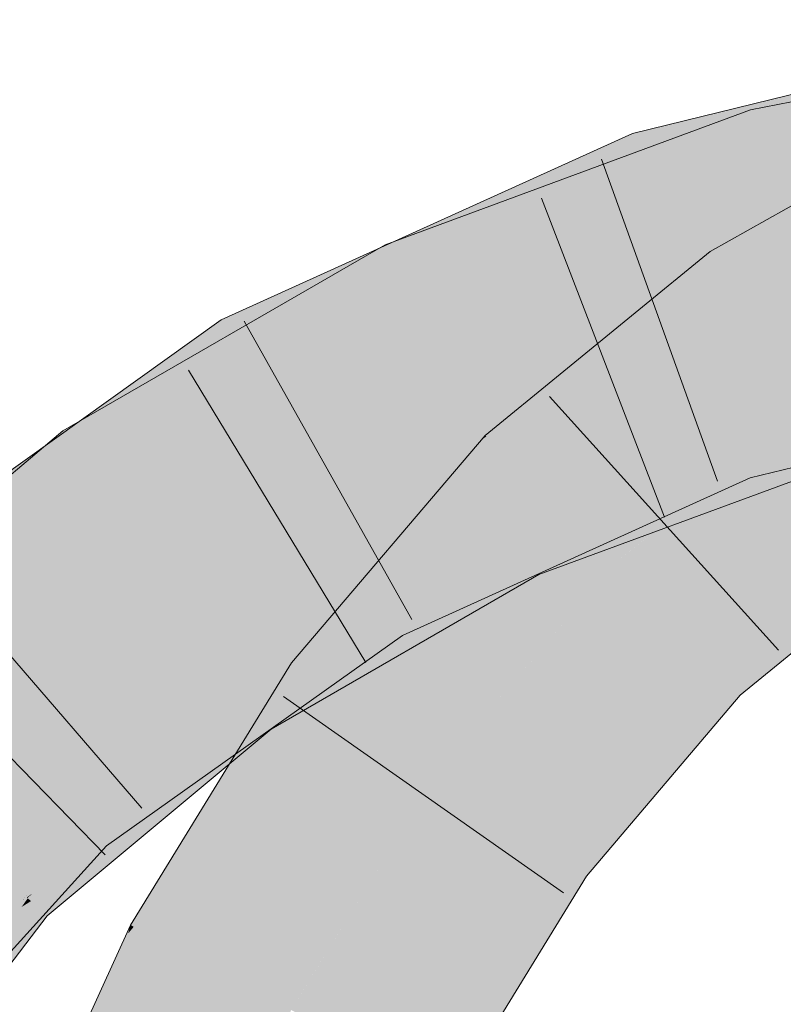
# Model space of a CAD drawing. Extents: x -420 to 300, y 62 to 1162.
# Tile 156 of 256: x 158.733 to 159.257, y 804.648 to 805.325. Entities that reach past the tile are written whole.
import ezdxf

# ---------------------------------------------------------------- set-up
doc = ezdxf.new("R2010")
doc.units = 0
doc.layers.get('0').update_dxf_attribs({"lineweight": 35})
for name, color, linetype, lineweight, true_color in [('E_Leerrohr 25-A06G9FCX8I', 7, 'Continuous', 9, 0xff8000), ('E_Leerrohr 25-Shading', 7, 'Continuous', 9, 0xff8000), ('E_Leerrohr 32-A06G9FD28I', 7, 'Continuous', 9, 0x00b300), ('E_Leerrohr 32-Shading', 7, 'Continuous', 9, 0x00b300)]:
    doc.layers.add(name, color=color, linetype=linetype, lineweight=lineweight, true_color=true_color)

# ---------------------------------------------------------------- blocks, each defined once
blk = doc.blocks.new('Shading-A06G9EZB8I', base_point=(236.97969, 757.78326))
at = {"layer": 'E_Leerrohr 25-Shading', "color": 43, "true_color": 0xd7ab7f}
for points in [[(159.30405, 805.18188), (159.34343, 805.24219), (159.21832, 805.14923), (159.20692, 805.16559)], [(159.22011, 805.14667), (159.30124, 805.17755), (159.21832, 805.14923), (159.30405, 805.18188)], [(159.30029, 805.17615), (159.30124, 805.17755), (159.2207, 805.14587), (159.22011, 805.14667)], [(159.2207, 805.14587), (159.22789, 805.13556), (159.30029, 805.17615)], [(159.21832, 805.14923), (159.20692, 805.16559), (159.12819, 805.1012)], [(159.11588, 805.09113), (159.22011, 805.14667), (159.12819, 805.1012), (159.21832, 805.14923)], [(159.2207, 805.14587), (159.22011, 805.14667), (159.11176, 805.08777), (159.11588, 805.09113)], [(159.11176, 805.08777), (159.22789, 805.13556), (159.2207, 805.14587)], [(159.07974, 805.04926), (159.22789, 805.13556), (159.05241, 805.03925), (159.11176, 805.08777)], [(159.20213, 805.1145), (159.22789, 805.13556), (159.07974, 805.04926)], [(159.19801, 805.11115), (159.20213, 805.1145), (159.05611, 805.03546), (159.07974, 805.04926)], [(159.05611, 805.03546), (159.07808, 805.01312), (159.19801, 805.11115)], [(159.07974, 805.04926), (159.05241, 805.03925), (159.05536, 805.03625)], [(159.05611, 805.03546), (159.07974, 805.04926), (159.05536, 805.03625)], [(159.05611, 805.03546), (159.05536, 805.03625), (159.03839, 805.02277), (159.04124, 805.02612)], [(159.05611, 805.03546), (159.03839, 805.02277), (159.06754, 805.02386), (159.06355, 805.01666)], [(159.04124, 805.02612), (159.05536, 805.03625), (159.04984, 805.03619), (159.0531, 805.03851)], [(159.0531, 805.03851), (159.05241, 805.03925), (159.04984, 805.03619)], [(158.94453, 804.86481), (159.03839, 805.02277), (158.91937, 804.883)], [(158.94453, 804.86481), (159.03551, 804.96582), (159.03839, 805.02277), (159.06355, 805.01666)], [(159.06355, 805.01666), (159.07808, 805.01312), (159.06754, 805.02386)], [(159.03122, 804.95807), (159.07808, 805.01312), (159.03551, 804.96582)], [(159.03551, 804.96582), (159.07808, 805.01312), (159.06355, 805.01666)], [(159.3291, 804.9906), (159.20197, 804.88702), (159.33261, 804.9856)], [(159.20197, 804.88702), (159.22763, 804.8609), (159.33261, 804.9856), (159.35007, 804.96063)], [(158.95799, 804.87207), (159.03122, 804.95807), (158.94453, 804.86481), (159.03551, 804.96582)], [(159.20197, 804.88702), (159.09622, 804.76257), (159.22763, 804.8609), (159.1846, 804.81024)], [(158.91937, 804.883), (158.8696, 804.80212), (158.94453, 804.86481)], [(158.94453, 804.86481), (158.94905, 804.86157), (158.95799, 804.87207)], [(158.8696, 804.80212), (158.94905, 804.86157), (158.94453, 804.86481)], [(158.94905, 804.86157), (158.8696, 804.80212), (158.81087, 804.70166), (158.80858, 804.70288)], [(158.94905, 804.86157), (158.81087, 804.70166), (158.89299, 804.77039)], [(159.09622, 804.76257), (159.0923, 804.758), (159.1846, 804.81024), (159.12198, 804.73651)], [(158.81087, 804.70166), (158.84094, 804.68579), (158.89299, 804.77039)], [(159.0923, 804.758), (159.03122, 804.65851), (159.12198, 804.73651), (159.1196, 804.73267)], [(159.03122, 804.65851), (158.99724, 804.60315), (159.1196, 804.73267), (159.0296, 804.58606)], [(158.84094, 804.68579), (158.81087, 804.70166), (158.7516, 804.48865), (158.80702, 804.69702)], [(158.80702, 804.69702), (158.80858, 804.70288), (158.8046, 804.69409)], [(158.81087, 804.70166), (158.80858, 804.70288), (158.80702, 804.69702)], [(158.7516, 804.48865), (158.80702, 804.69702), (158.77667, 804.63251), (158.8046, 804.69409)]]:
    blk.add_solid(points, dxfattribs=at)
at = {"layer": 'E_Leerrohr 25-Shading', "color": 31, "true_color": 0xfabd7f}
for points in [[(159.22789, 805.13556), (159.27849, 805.06311), (159.35873, 805.20892), (159.39571, 805.1286)], [(159.07808, 805.01312), (159.14003, 804.95007), (159.22789, 805.13556), (159.27849, 805.06311)], [(159.3085, 805.00696), (159.25835, 805.04663), (159.153, 804.96063)], [(158.94905, 804.86157), (159.02068, 804.80975), (159.07808, 805.01312), (159.14003, 804.95007)], [(159.3291, 804.9906), (159.3085, 805.00696), (159.14003, 804.95007), (159.153, 804.96063)], [(159.3291, 804.9906), (159.14003, 804.95007), (159.17657, 804.91284)], [(159.20197, 804.88702), (159.3291, 804.9906), (159.17657, 804.91284)], [(159.17657, 804.91284), (159.14003, 804.95007), (159.06357, 804.86017)], [(159.20197, 804.88702), (159.17657, 804.91284), (159.0596, 804.85553), (159.06357, 804.86017)], [(159.20197, 804.88702), (159.0596, 804.85553), (159.09622, 804.76257)], [(158.84094, 804.68579), (158.91908, 804.64447), (158.94905, 804.86157), (159.02068, 804.80975)], [(159.0596, 804.85553), (159.02068, 804.80975), (159.09622, 804.76257), (159.0923, 804.758)], [(159.0105, 804.72009), (159.02068, 804.80975), (158.9946, 804.76733)], [(159.0923, 804.758), (159.02068, 804.80975), (159.02336, 804.68182), (159.0105, 804.72009)], [(158.9705, 804.61731), (158.9946, 804.76733), (158.92625, 804.64069), (158.9296, 804.66156)], [(158.99724, 804.60315), (159.0105, 804.72009), (158.9705, 804.61731), (158.9946, 804.76733)], [(159.03122, 804.65851), (159.0923, 804.758), (159.02336, 804.68182)], [(159.0105, 804.72009), (158.99724, 804.60315), (159.03122, 804.65851)], [(158.7516, 804.48865), (158.83391, 804.45642), (158.84094, 804.68579), (158.91908, 804.64447)], [(158.9296, 804.66156), (158.91908, 804.64447), (158.92625, 804.64069)]]:
    blk.add_solid(points, dxfattribs=at)
at = {"layer": 'E_Leerrohr 32-Shading', "color": 83, "true_color": 0x7fbd7f}
for points in [[(159.23477, 805.26288), (159.51692, 805.30585), (159.51526, 805.31897)], [(159.23477, 805.26288), (159.33124, 805.25427), (159.51692, 805.30585), (159.40248, 805.2663)], [(159.16414, 805.21594), (159.448, 805.2876), (159.16074, 805.22583), (159.44908, 805.28918)], [(159.26456, 805.27386), (159.15361, 805.2467), (159.26952, 805.25787)], [(159.11917, 805.20544), (159.23477, 805.26288), (159.1154, 805.21881)], [(159.11917, 805.20544), (159.17148, 805.21899), (159.23477, 805.26288), (159.17657, 805.2207)], [(159.2406, 805.242), (159.23477, 805.26288), (159.17657, 805.2207)], [(159.33124, 805.25427), (159.23477, 805.26288), (159.2406, 805.242)], [(159.39996, 805.26544), (159.24142, 805.23907), (159.37929, 805.2583), (159.24356, 805.23138)], [(159.15892, 805.23114), (159.27127, 805.2522), (159.15361, 805.2467), (159.26952, 805.25787)], [(159.16547, 805.21204), (159.31792, 805.24939), (159.16414, 805.21594), (159.349, 805.26257)], [(159.37929, 805.2583), (159.24356, 805.23138), (159.35349, 805.24939), (159.24461, 805.2276)], [(159.23145, 805.24475), (159.20531, 805.23566), (159.27127, 805.2522), (159.27188, 805.25031)], [(159.24142, 805.23907), (159.33124, 805.25427), (159.2406, 805.242)], [(159.33124, 805.25427), (159.24142, 805.23907), (159.33926, 805.25531)], [(159.07597, 805.19885), (159.12601, 805.21844), (159.07246, 805.2099), (159.15361, 805.2467)], [(159.15889, 805.23126), (159.15361, 805.2467), (159.12601, 805.21844)], [(159.15892, 805.23114), (159.16074, 805.22583), (159.23145, 805.24475), (159.20531, 805.23566)], [(159.13768, 805.1886), (159.24356, 805.23138), (159.16101, 805.20941), (159.24142, 805.23907)], [(159.17874, 805.21594), (159.24142, 805.23907), (159.22063, 805.23535), (159.2406, 805.242)], [(159.10992, 805.20197), (159.16074, 805.22583), (159.1235, 805.21582), (159.15892, 805.23114)], [(159.1235, 805.21582), (159.15892, 805.23114), (159.12601, 805.21844), (159.15889, 805.23126)], [(159.24356, 805.23138), (159.13768, 805.1886), (159.24461, 805.2276), (159.14151, 805.18958)], [(159.17657, 805.2207), (159.16101, 805.20941), (159.22063, 805.23535), (159.17874, 805.21594)], [(159.16414, 805.21594), (159.16074, 805.22583), (159.08359, 805.17493), (159.10992, 805.20197)], [(158.96552, 805.14752), (159.1235, 805.21582), (159.00816, 805.1723), (159.12601, 805.21844)], [(158.98366, 805.17023), (159.11917, 805.20544), (159.1154, 805.21881)], [(158.99046, 805.14569), (159.10992, 805.20197), (158.98508, 805.15601), (159.1235, 805.21582)], [(158.99405, 805.14795), (159.16101, 805.20941), (158.98918, 805.15839), (159.17657, 805.2207)], [(159.10207, 805.19592), (159.17148, 805.21899), (159.10796, 805.20026)], [(159.16547, 805.21204), (159.16414, 805.21594), (159.11586, 805.18958), (159.10677, 805.18677)], [(159.11966, 805.20374), (159.17148, 805.21899), (159.11917, 805.20544)], [(159.07246, 805.2099), (158.97902, 805.16754), (159.07597, 805.19885), (158.98192, 805.16205)], [(159.12927, 805.18646), (159.16101, 805.20941), (159.02859, 805.16064)], [(159.13768, 805.1886), (159.16101, 805.20941), (159.12927, 805.18646)], [(158.98636, 805.16443), (159.11966, 805.20374), (158.98366, 805.17023), (159.11917, 805.20544)], [(159.08411, 805.17548), (159.10992, 805.20197), (158.99409, 805.1474)], [(159.00671, 805.17041), (158.98793, 805.16107), (159.10207, 805.19592), (158.98918, 805.15839)], [(159.00671, 805.17041), (159.10207, 805.19592), (159.10796, 805.20026)], [(159.10677, 805.18677), (159.09081, 805.17865), (159.11586, 805.18958), (159.09363, 805.1795)], [(159.13768, 805.1886), (159.1254, 805.18365), (159.14151, 805.18958)], [(159.1254, 805.18365), (159.13768, 805.1886), (159.12927, 805.18646)], [(159.00117, 805.15057), (159.12927, 805.18646), (159.02859, 805.16064)], [(159.00117, 805.15057), (159.1142, 805.1795), (159.12927, 805.18646), (159.1254, 805.18365)], [(158.88927, 805.08685), (159.08359, 805.17493), (158.99409, 805.1474), (159.08411, 805.17548)], [(158.99405, 805.14795), (159.10509, 805.17615), (159.00117, 805.15057), (159.1142, 805.1795)], [(159.10509, 805.17615), (158.99405, 805.14795), (158.99414, 805.14771)], [(158.99911, 805.13708), (159.10509, 805.17615), (158.99414, 805.14771)], [(159.09081, 805.17865), (159.08359, 805.17493), (159.09363, 805.1795)], [(158.87167, 805.1189), (158.87654, 805.10907), (159.00816, 805.1723), (158.96552, 805.14752)], [(158.9478, 805.14386), (158.98636, 805.16443), (158.88289, 805.11206), (158.98366, 805.17023)], [(158.98636, 805.16443), (158.98793, 805.16107), (159.00671, 805.17041)], [(158.81599, 805.07349), (158.98793, 805.16107), (158.98636, 805.16443)], [(158.97902, 805.16754), (158.89938, 805.13147), (158.98192, 805.16205), (158.94432, 805.14734)], [(158.99405, 805.14795), (158.98918, 805.15839), (158.78116, 805.01508), (158.76999, 805.03101)], [(158.98793, 805.16107), (158.81599, 805.07349), (158.78044, 805.03711), (158.77907, 805.03943)], [(158.98793, 805.16107), (158.78044, 805.03711), (158.95987, 805.14136)], [(158.87654, 805.10907), (158.88423, 805.09564), (158.98508, 805.15601), (158.99046, 805.14569)], [(158.95987, 805.14136), (158.98918, 805.15839), (158.98793, 805.16107)], [(158.78116, 805.01508), (158.78305, 805.01233), (158.99405, 805.14795), (158.99911, 805.13708)], [(158.81599, 805.07349), (158.9478, 805.14386), (158.88289, 805.11206)], [(158.87167, 805.1189), (158.94432, 805.14734), (158.89938, 805.13147)], [(158.88927, 805.08685), (158.99409, 805.1474), (158.88423, 805.09564)], [(158.75905, 805.02106), (158.82532, 805.07068), (158.75063, 805.03259), (158.87105, 805.11865)], [(158.87654, 805.10907), (158.87105, 805.11865), (158.82532, 805.07068)], [(158.87654, 805.10907), (158.87167, 805.1189), (158.87105, 805.11865)], [(158.82532, 805.07068), (158.88423, 805.09564), (158.87654, 805.10907)], [(159.28606, 805.02277), (159.47401, 805.10266), (159.22267, 805.0448), (159.32796, 805.07056)], [(158.82532, 805.07068), (158.78784, 805.02539), (158.88423, 805.09564), (158.79062, 805.02094)], [(158.88927, 805.08685), (158.88423, 805.09564), (158.79257, 805.01782), (158.79063, 805.02094)], [(158.77907, 805.03943), (158.81599, 805.07349), (158.77347, 805.04895)], [(158.78557, 805.02905), (158.82532, 805.07068), (158.78059, 805.03717)], [(158.78784, 805.02539), (158.82532, 805.07068), (158.78557, 805.02905)], [(159.1799, 804.99066), (159.29213, 805.05731), (159.17346, 805.01355)], [(159.1846, 804.97882), (159.30197, 805.02209), (159.1799, 804.99066), (159.29213, 805.05731)], [(158.76208, 805.04236), (158.76999, 805.03101), (158.77347, 805.04895), (158.77907, 805.03943)], [(158.75606, 805.01831), (158.76208, 805.04236), (158.58337, 804.86066), (158.56572, 804.87653)], [(158.76999, 805.03101), (158.76208, 805.04236), (158.75606, 805.01831)], [(159.14117, 804.99347), (159.22267, 805.0448), (159.13719, 805.00604)], [(159.14307, 804.98749), (159.22267, 805.0448), (159.14117, 804.99347)], [(159.14307, 804.98749), (159.1846, 804.98755), (159.22267, 805.0448), (159.23453, 805.01013)], [(159.28606, 805.02277), (159.22267, 805.0448), (159.23453, 805.01013)], [(158.76021, 805.02191), (158.76816, 805.0108), (158.78059, 805.03717), (158.78557, 805.02905)], [(158.77907, 805.03943), (158.76999, 805.03101), (158.78044, 805.03711)], [(158.63506, 804.9281), (158.75905, 805.02106), (158.62291, 804.94135), (158.75063, 805.03259)], [(158.78116, 805.01508), (158.76999, 805.03101), (158.74693, 804.98187), (158.75606, 805.01831)], [(158.76816, 805.0108), (158.77162, 805.0058), (158.78557, 805.02905), (158.78784, 805.02539)], [(158.64769, 804.91437), (158.76021, 805.02191), (158.63506, 804.9281)], [(158.64769, 804.91437), (158.73712, 804.97827), (158.76021, 805.02191), (158.76816, 805.0108)], [(158.78784, 805.02539), (158.77162, 805.0058), (158.79062, 805.02094)], [(158.79063, 805.02094), (158.77162, 805.0058), (158.79257, 805.01782), (158.77296, 805.00385)], [(158.74693, 804.98187), (158.75606, 805.01831), (158.59293, 804.85205), (158.58337, 804.86066)], [(158.74693, 804.98187), (158.78305, 805.01233), (158.78116, 805.01508)], [(159.09622, 804.98511), (159.16258, 804.98035), (159.17346, 805.01355), (159.1799, 804.99066)], [(158.73712, 804.97827), (158.77162, 805.0058), (158.76816, 805.0108)], [(158.77162, 805.0058), (158.73712, 804.97827), (158.77296, 805.00385)], [(159.09622, 804.98749), (159.13162, 804.98749), (159.13719, 805.00604), (159.14117, 804.99347)], [(159.13162, 804.98749), (159.14307, 804.98749), (159.14117, 804.99347)], [(159.03122, 804.95801), (159.08484, 804.95807), (159.09622, 804.98749), (159.13162, 804.98749)], [(159.1196, 804.95807), (159.1846, 804.98755), (159.08484, 804.95807), (159.13162, 804.98749)], [(159.1799, 804.99066), (159.16258, 804.98035), (159.18323, 804.97888)], [(159.1846, 804.97882), (159.1799, 804.99066), (159.18323, 804.97888)], [(159.07379, 804.97681), (159.09842, 804.98492), (159.09622, 804.98511)], [(159.07379, 804.97681), (159.1196, 804.95483), (159.09842, 804.98492), (159.16258, 804.98035)], [(159.16258, 804.98035), (159.1196, 804.95483), (159.1846, 804.97882)], [(159.07379, 804.97681), (159.03122, 804.95227), (159.04587, 804.95374)], [(159.08282, 804.95746), (159.07379, 804.97681), (159.04587, 804.95374)], [(159.1196, 804.95483), (159.07379, 804.97681), (159.08282, 804.95746)], [(159.08925, 804.94366), (159.08282, 804.95746), (158.90529, 804.83746), (159.04587, 804.95374)], [(159.03122, 804.95227), (159.02135, 804.94653), (159.04587, 804.95374), (158.90529, 804.83746)], [(159.03102, 804.95795), (158.97723, 804.93353), (158.97908, 804.9303)], [(158.97908, 804.9303), (158.9837, 804.92224), (159.03102, 804.95795), (159.03099, 804.95789)], [(158.9837, 804.92224), (158.99545, 804.90179), (159.03099, 804.95789)], [(158.99545, 804.90179), (159.08484, 804.95807), (159.03102, 804.95795), (159.03122, 804.95801)], [(159.08484, 804.95807), (158.99545, 804.90179), (159.1196, 804.95807)], [(159.08282, 804.95746), (159.08925, 804.94366), (159.1196, 804.95483)], [(159.02135, 804.94653), (158.93658, 804.89764), (158.88881, 804.86102), (158.88513, 804.86627)], [(159.02109, 804.94629), (159.02135, 804.94653), (158.89844, 804.84723), (158.94611, 804.89746)], [(159.02109, 804.94629), (158.89844, 804.84723), (158.8998, 804.84528)], [(158.90173, 804.84253), (158.90529, 804.83746), (158.9332, 804.87311), (159.02109, 804.94629)], [(158.94611, 804.89746), (159.02135, 804.94653), (158.94745, 804.89886)], [(158.97739, 804.93329), (158.97723, 804.93353), (158.76782, 804.78369), (158.76732, 804.78424)], [(158.97739, 804.93329), (158.76782, 804.78369), (158.7928, 804.79926)], [(158.97908, 804.9303), (158.97739, 804.93329), (158.87515, 804.85065), (158.7928, 804.79926)], [(158.90154, 804.84698), (158.9837, 804.92224), (158.92679, 804.8819), (158.97908, 804.9303)], [(158.92679, 804.8819), (158.97908, 804.9303), (158.94527, 804.90436)], [(158.93143, 804.87439), (158.99545, 804.90179), (158.9837, 804.92224)], [(158.7921, 804.75726), (158.92679, 804.8819), (158.91788, 804.88336), (158.94527, 804.90436)], [(158.9055, 804.87866), (158.93658, 804.89764), (158.88431, 804.86743)], [(158.92052, 804.88147), (158.88927, 804.86035), (158.94745, 804.89886), (158.94611, 804.89746)], [(158.93143, 804.87439), (158.90388, 804.84497), (158.99545, 804.90179), (158.90759, 804.83936)], [(158.94611, 804.89746), (158.88927, 804.86035), (158.89844, 804.84723)], [(158.91788, 804.88336), (158.77611, 804.77466), (158.77873, 804.77185)], [(158.7921, 804.75726), (158.91788, 804.88336), (158.77873, 804.77185)], [(158.88757, 804.83423), (158.92679, 804.8819), (158.84332, 804.7937), (158.7921, 804.75726)], [(158.88513, 804.86627), (158.9055, 804.87866), (158.88431, 804.86743)], [(158.88881, 804.86102), (158.88927, 804.86035), (158.92052, 804.88147)], [(158.90154, 804.84698), (158.92679, 804.8819), (158.89999, 804.8493)], [(158.8998, 804.84528), (158.90173, 804.84253), (158.9332, 804.87311)], [(158.93143, 804.87439), (158.90161, 804.84711), (158.90338, 804.84442)], [(158.88513, 804.86627), (158.88431, 804.86743), (158.74361, 804.74841), (158.72427, 804.7337)], [(158.87077, 804.84521), (158.88881, 804.86102), (158.85587, 804.84192), (158.88513, 804.86627)], [(158.88927, 804.86035), (158.88881, 804.86102), (158.73741, 804.72186), (158.73392, 804.72504)], [(158.88927, 804.86035), (158.73741, 804.72186), (158.74118, 804.72449)], [(158.88927, 804.86035), (158.73787, 804.72144), (158.77667, 804.73022), (158.74026, 804.7193)], [(158.88985, 804.83545), (158.89844, 804.84723), (158.77667, 804.73022), (158.88927, 804.86035)], [(158.7928, 804.79926), (158.76923, 804.78217), (158.87515, 804.85065), (158.77611, 804.77466)], [(158.74361, 804.74841), (158.72507, 804.73297), (158.87077, 804.84521), (158.73392, 804.72504)], [(158.87077, 804.84521), (158.85587, 804.84192), (158.79683, 804.78894)], [(158.90161, 804.84711), (158.88757, 804.83423), (158.88084, 804.82037), (158.8696, 804.81238)], [(158.90161, 804.84711), (158.88084, 804.82037), (158.90338, 804.84442)], [(158.90388, 804.84497), (158.88084, 804.82037), (158.90759, 804.83936)], [(158.88757, 804.83423), (158.90154, 804.84698), (158.89999, 804.8493)], [(158.8998, 804.84528), (158.89844, 804.84723), (158.88985, 804.83545)], [(158.88985, 804.83545), (158.90173, 804.84253), (158.8998, 804.84528)], [(158.85587, 804.84192), (158.74361, 804.74841), (158.79683, 804.78894)], [(158.88985, 804.83545), (158.8696, 804.80768), (158.90173, 804.84253), (158.87668, 804.8136)], [(158.87668, 804.8136), (158.90529, 804.83746), (158.90173, 804.84253)], [(158.88985, 804.83545), (158.77667, 804.73022), (158.82013, 804.76642)], [(158.8696, 804.80768), (158.88985, 804.83545), (158.82013, 804.76642)], [(158.8696, 804.81238), (158.88757, 804.83423), (158.84332, 804.7937)], [(158.76782, 804.78369), (158.76923, 804.78217), (158.7928, 804.79926)], [(158.76782, 804.78369), (158.76732, 804.78424), (158.73875, 804.75269)], [(158.74023, 804.75153), (158.76923, 804.78217), (158.73875, 804.75269), (158.76782, 804.78369)], [(158.77611, 804.77466), (158.76923, 804.78217), (158.74928, 804.74481), (158.74097, 804.75226)], [(158.77611, 804.77466), (158.72176, 804.71411), (158.77873, 804.77185), (158.73753, 804.72382)], [(158.77873, 804.77185), (158.75275, 804.74152), (158.7921, 804.75726), (158.75829, 804.73651)], [(158.76212, 804.73309), (158.77667, 804.74023), (158.75829, 804.73651), (158.7921, 804.75726)], [(158.6814, 804.68933), (158.74023, 804.75153), (158.73875, 804.75269)], [(158.74097, 804.75226), (158.6814, 804.68933), (158.74928, 804.74481), (158.72176, 804.71411)], [(158.72427, 804.7337), (158.72507, 804.73297), (158.74361, 804.74841)], [(158.73454, 804.7196), (158.76212, 804.73309), (158.73822, 804.72418), (158.75829, 804.73651)], [(158.75275, 804.74152), (158.73753, 804.72382), (158.75829, 804.73651)], [(158.76682, 804.72937), (158.77667, 804.74023), (158.76242, 804.73328)], [(158.68211, 804.65399), (158.76242, 804.73328), (158.73454, 804.7196)], [(158.68211, 804.65399), (158.71167, 804.66846), (158.76242, 804.73328), (158.76682, 804.72937)], [(158.72507, 804.73297), (158.70522, 804.70874), (158.73392, 804.72504), (158.72142, 804.70892)], [(158.74026, 804.7193), (158.75146, 804.70923), (158.77667, 804.73022)], [(158.60435, 804.56848), (158.73753, 804.72382), (158.54108, 804.5127), (158.72176, 804.71411)], [(158.55061, 804.50586), (158.55502, 804.50269), (158.73753, 804.72382), (158.73822, 804.72418)], [(158.73741, 804.72186), (158.73392, 804.72504), (158.72653, 804.70898), (158.72142, 804.70892)], [(158.73787, 804.72144), (158.73741, 804.72186), (158.72864, 804.70898), (158.72653, 804.70898)], [(158.73454, 804.7196), (158.73822, 804.72418), (158.73431, 804.71948)], [(158.73741, 804.72186), (158.73787, 804.72144), (158.74118, 804.72449)], [(158.6788, 804.65234), (158.68211, 804.65399), (158.73431, 804.71948), (158.73454, 804.7196)], [(158.73787, 804.72144), (158.72864, 804.70898), (158.7381, 804.72125), (158.72935, 804.70898)], [(158.7338, 804.71521), (158.72935, 804.70898), (158.74026, 804.7193), (158.75146, 804.70923)], [(158.7381, 804.72125), (158.7338, 804.71521), (158.74026, 804.7193)], [(158.75146, 804.70923), (158.72935, 804.70898), (158.71167, 804.6571), (158.67998, 804.63721)]]:
    blk.add_solid(points, dxfattribs=at)
at = {"layer": 'E_Leerrohr 32-Shading', "color": 83, "true_color": 0x7fd57f}
for points in [[(159.45348, 805.20673), (159.44289, 805.27997), (159.17401, 805.18707), (159.16547, 805.21204)], [(159.24461, 805.2276), (159.52704, 805.22552), (159.35349, 805.24939)], [(159.25203, 805.20099), (159.24461, 805.2276), (159.14151, 805.18958)], [(159.455, 805.21277), (159.24461, 805.2276), (159.25203, 805.20099)], [(159.52704, 805.22552), (159.24461, 805.2276), (159.52812, 805.21698), (159.455, 805.21277)], [(159.17401, 805.18707), (159.16547, 805.21204), (159.08623, 805.17615)], [(159.254, 805.19397), (159.51074, 805.2088), (159.25203, 805.20099), (159.455, 805.21277)], [(159.25465, 805.19159), (159.52931, 805.20752), (159.254, 805.19397), (159.51074, 805.2088)], [(159.45555, 805.19238), (159.45348, 805.20673), (159.19406, 805.12842), (159.17401, 805.18707)], [(159.30246, 805.1521), (159.49074, 805.20526), (159.26784, 805.14441), (159.25465, 805.19159)], [(159.12621, 805.18073), (159.254, 805.19397), (159.14151, 805.18958), (159.25203, 805.20099)], [(159.12621, 805.18073), (159.14151, 805.18958), (159.1254, 805.18365)], [(159.12686, 805.17841), (159.25465, 805.19159), (159.12621, 805.18073), (159.254, 805.19397)], [(159.26837, 805.14246), (159.25465, 805.19159), (159.14935, 805.09857), (159.12686, 805.17841)], [(159.19406, 805.12842), (159.17401, 805.18707), (159.08359, 805.17493), (159.08623, 805.17615)], [(159.12621, 805.18073), (159.1254, 805.18365), (159.1142, 805.1795)], [(159.08359, 805.17493), (158.88927, 805.08685), (159.11034, 805.09045), (158.93324, 805.01019)], [(158.99911, 805.13708), (159.12686, 805.17841), (159.10509, 805.17615)], [(158.99911, 805.13708), (159.09258, 805.1131), (159.12686, 805.17841), (159.13786, 805.13934)], [(159.19406, 805.12842), (159.08359, 805.17493), (159.11034, 805.09045)], [(159.10509, 805.17615), (159.12686, 805.17841), (159.1142, 805.1795), (159.12621, 805.18073)], [(159.19406, 805.12842), (159.19609, 805.1225), (159.3017, 805.15479)], [(159.19609, 805.1225), (159.19734, 805.11884), (159.3017, 805.15479), (159.30527, 805.14325)], [(159.20541, 805.09528), (159.21013, 805.08148), (159.38589, 805.15063)], [(159.26837, 805.14246), (159.14935, 805.09857), (159.2709, 805.13342)], [(159.20541, 805.09528), (159.31027, 805.12744), (159.19734, 805.11884), (159.30534, 805.14325)], [(158.99911, 805.13708), (158.78305, 805.01233), (159.02777, 805.07556), (158.83368, 804.93988)], [(159.09258, 805.1131), (158.99911, 805.13708), (159.02777, 805.07556)], [(159.13786, 805.13934), (159.09258, 805.1131), (159.14655, 805.10858), (159.13376, 805.10254)], [(159.19609, 805.1225), (159.19406, 805.12842), (159.14816, 805.10278), (159.11034, 805.09045)], [(159.2709, 805.13342), (159.14935, 805.09857), (159.27609, 805.11481), (159.19591, 805.08514)], [(159.19734, 805.11884), (159.19609, 805.1225), (159.14816, 805.10278)], [(159.31212, 805.12158), (159.25403, 805.09875), (159.3129, 805.11908), (159.24496, 805.09424)], [(159.20541, 805.09528), (159.19734, 805.11884), (159.11424, 805.08887), (159.14816, 805.10278)], [(159.27609, 805.11481), (159.19591, 805.08514), (159.27852, 805.10614), (159.21866, 805.07855)], [(159.24496, 805.09424), (159.22267, 805.0448), (159.3129, 805.11908), (159.31984, 805.0968)], [(159.02777, 805.07556), (159.03645, 805.05695), (159.09258, 805.1131), (159.13376, 805.10254)], [(159.13376, 805.10254), (159.14935, 805.09857), (159.14655, 805.10858)], [(159.03645, 805.05695), (159.14935, 805.09857), (159.13376, 805.10254)], [(159.14816, 805.10278), (159.11034, 805.09045), (159.11424, 805.08887)], [(159.27852, 805.10614), (159.25606, 805.09576), (159.29213, 805.05731), (159.22348, 805.07715)], [(159.19591, 805.08514), (159.14935, 805.09857), (159.04869, 805.0307), (159.03645, 805.05695)], [(159.20541, 805.09528), (159.11424, 805.08887), (159.1523, 805.07343)], [(159.20541, 805.09528), (159.1523, 805.07343), (159.21013, 805.08148), (159.17551, 805.06396)], [(159.25403, 805.09875), (159.21013, 805.08148), (159.24496, 805.09424)], [(159.24496, 805.09424), (159.21013, 805.08148), (159.21147, 805.07751)], [(159.22267, 805.0448), (159.24496, 805.09424), (159.21147, 805.07751)], [(159.25606, 805.09576), (159.21866, 805.07855), (159.22348, 805.07715)], [(159.31984, 805.0968), (159.22267, 805.0448), (159.32796, 805.07056)], [(159.0368, 805.05713), (159.03682, 805.05713), (159.11034, 805.09045), (159.11424, 805.08887)], [(159.03682, 805.05713), (159.05031, 805.03143), (159.11424, 805.08887), (159.1523, 805.07343)], [(158.93076, 805.01453), (158.88927, 805.08685), (158.77756, 804.89923), (158.73712, 804.97827)], [(159.21866, 805.07855), (159.19591, 805.08514), (159.06036, 805.00568), (159.04869, 805.0307)], [(159.21013, 805.08148), (159.17551, 805.06396), (159.21147, 805.07751), (159.18402, 805.06049)], [(159.02777, 805.07556), (158.90337, 804.98859), (159.03644, 805.05695)], [(159.21866, 805.07855), (159.08424, 805.01666), (159.06833, 804.98853), (159.06306, 804.99982)], [(159.21866, 805.07855), (159.06833, 804.98853), (159.22348, 805.07715)], [(159.08923, 805.00043), (159.22348, 805.07715), (159.08974, 805.00079)], [(159.08923, 805.00043), (159.08994, 804.9989), (159.22348, 805.07715), (159.11266, 805.00287)], [(159.17346, 805.01355), (159.29213, 805.05731), (159.11266, 805.00287), (159.22348, 805.07715)], [(159.18402, 805.06049), (159.22267, 805.0448), (159.21147, 805.07751)], [(159.063, 805.00714), (159.17551, 805.06396), (159.05028, 805.03143), (159.1523, 805.07343)], [(159.07153, 804.99078), (159.18402, 805.06049), (159.06575, 805.00183), (159.07613, 805.00983)], [(159.17551, 805.06396), (159.091, 805.0213), (159.18402, 805.06049), (159.07613, 805.00983)], [(159.22267, 805.0448), (159.18402, 805.06049), (159.1272, 805.02527)], [(158.90337, 804.98859), (158.83368, 804.93988), (159.03644, 805.05695), (159.03645, 805.05695)], [(159.03645, 805.05695), (158.83368, 804.93988), (159.04869, 805.0307), (158.8391, 804.93213)], [(158.94576, 804.9884), (159.05031, 805.03143), (158.93324, 805.01019), (159.0368, 805.05713)], [(159.08958, 805.00195), (159.13719, 805.00604), (159.1272, 805.02527), (159.22267, 805.0448)], [(159.04869, 805.0307), (158.8391, 804.93213), (159.06036, 805.00568), (158.8652, 804.89478)], [(158.96376, 804.95703), (159.063, 805.00714), (158.94576, 804.9884), (159.05028, 805.03143)], [(159.091, 805.0213), (158.96376, 804.95703), (159.07613, 805.00983)], [(158.93076, 805.01453), (158.77756, 804.89923), (158.82841, 804.93549)], [(158.93324, 805.01019), (158.93076, 805.01453), (158.82841, 804.93549)], [(159.08424, 805.01666), (159.06036, 805.00568), (159.06306, 804.99982)], [(159.09622, 804.98511), (159.17346, 805.01355), (159.09386, 804.9903), (159.11266, 805.00287)], [(158.83368, 804.93988), (158.78305, 805.01233), (158.79041, 804.90607), (158.74693, 804.98187)], [(158.93602, 805.00537), (158.93324, 805.01019), (158.83846, 804.94263)], [(159.07613, 805.00983), (158.96376, 804.95703), (158.97723, 804.93353)], [(159.13719, 805.00604), (159.08958, 805.00195), (159.09111, 804.99866)], [(159.09622, 804.98749), (159.13719, 805.00604), (159.09111, 804.99866)], [(158.83301, 804.92865), (158.94576, 804.9884), (158.83846, 804.94263), (158.93602, 805.00537)], [(159.00139, 804.95416), (159.06036, 805.00568), (158.88428, 804.86749), (158.8652, 804.89478)], [(159.06833, 804.98853), (159.06306, 804.99982), (158.93658, 804.89764), (159.00139, 804.95416)], [(158.98479, 804.93695), (159.07153, 804.99078), (158.97723, 804.93353), (159.06575, 805.00183)], [(159.08894, 805.00153), (158.98479, 804.93695), (159.03102, 804.95795)], [(159.06306, 804.99982), (159.06036, 805.00568), (159.00139, 804.95416)], [(159.08958, 805.00195), (159.08894, 805.00153), (159.09622, 804.98749), (159.03102, 804.95795)], [(159.08974, 805.00079), (159.06833, 804.98853), (159.06929, 804.98651)], [(159.07379, 804.97681), (159.09386, 804.9903), (159.06929, 804.98651), (159.08923, 805.00043)], [(159.08994, 804.9989), (159.09386, 804.9903), (159.11266, 805.00287)], [(158.96376, 804.95703), (158.94576, 804.9884), (158.85039, 804.91174), (158.83748, 804.93103)], [(159.06929, 804.98651), (159.06833, 804.98853), (159.04201, 804.96375), (159.01668, 804.95288)], [(159.06929, 804.98651), (159.03038, 804.9541), (159.07379, 804.97681), (159.03122, 804.95227)], [(159.09386, 804.9903), (159.07379, 804.97681), (159.09622, 804.98511)], [(158.78149, 804.92163), (158.74693, 804.98187), (158.6586, 804.79285), (158.59293, 804.85205)], [(158.77032, 804.91339), (158.73712, 804.97827), (158.70592, 804.85101), (158.64769, 804.91437)], [(159.01668, 804.95288), (158.93658, 804.89764), (159.04201, 804.96375), (159.02135, 804.94653)], [(158.96376, 804.95703), (158.85039, 804.91174), (158.90784, 804.92163)], [(158.93658, 804.89764), (159.00139, 804.95416), (158.88431, 804.86743), (158.88428, 804.86749)], [(158.90784, 804.92163), (158.97723, 804.93353), (158.96376, 804.95703)], [(159.03038, 804.9541), (159.02135, 804.94653), (159.03122, 804.95227)], [(158.83368, 804.93988), (158.79041, 804.90607), (158.82858, 804.93561)], [(158.83368, 804.93988), (158.79138, 804.90436), (158.8391, 804.93213)], [(158.83301, 804.92865), (158.83846, 804.94263), (158.82841, 804.93549)], [(158.82841, 804.93549), (158.77756, 804.89923), (158.83301, 804.92865)], [(158.79041, 804.90607), (158.79138, 804.90436), (158.82858, 804.93561)], [(158.8391, 804.93213), (158.79138, 804.90436), (158.8652, 804.89478), (158.84705, 804.88226)], [(158.8844, 804.86749), (158.97723, 804.93353), (158.86507, 804.89453), (158.90784, 804.92163)], [(158.83748, 804.93103), (158.77756, 804.89923), (158.85039, 804.91174)], [(158.79042, 804.90607), (158.78149, 804.92163), (158.69963, 804.83588)], [(158.86324, 804.89337), (158.90784, 804.92163), (158.85039, 804.91174)], [(158.77756, 804.89923), (158.77032, 804.91339), (158.7075, 804.8493), (158.70592, 804.85101)], [(158.73915, 804.81488), (158.86324, 804.89337), (158.77756, 804.89923), (158.85039, 804.91174)], [(158.6586, 804.79285), (158.79138, 804.90436), (158.69963, 804.83588), (158.79042, 804.90607)], [(158.84705, 804.88226), (158.79138, 804.90436), (158.68408, 804.7699), (158.6586, 804.79285)], [(158.73915, 804.81488), (158.77756, 804.89923), (158.7075, 804.8493)], [(158.76732, 804.78424), (158.8844, 804.86749), (158.73915, 804.81488), (158.86507, 804.89453)], [(158.84705, 804.88226), (158.88431, 804.86743), (158.8652, 804.89478)], [(158.88423, 804.86749), (158.84705, 804.88226), (158.70918, 804.74731), (158.68408, 804.7699)], [(158.72427, 804.7337), (158.88431, 804.86743), (158.70918, 804.74731), (158.88423, 804.86749)], [(158.69858, 804.78259), (158.73915, 804.81488), (158.67177, 804.80664), (158.7115, 804.84497)], [(158.73915, 804.81488), (158.70206, 804.78534), (158.76732, 804.78424), (158.72858, 804.76154)], [(158.72858, 804.76154), (158.73, 804.76031), (158.76456, 804.78259)], [(158.73, 804.76031), (158.7372, 804.75403), (158.76456, 804.78259), (158.76732, 804.78424)], [(158.73875, 804.75269), (158.76732, 804.78424), (158.7372, 804.75403)], [(158.46841, 804.58496), (158.5295, 804.54572), (158.72858, 804.76154), (158.7372, 804.75403)], [(158.52997, 804.54541), (158.7372, 804.75403), (158.5295, 804.54572)], [(158.52997, 804.54541), (158.6814, 804.68933), (158.7372, 804.75403), (158.73875, 804.75269)]]:
    blk.add_solid(points, dxfattribs=at)
blk = doc.blocks.new('Referenz-A06G9FD38I')
at = {"layer": 'E_Leerrohr 25-A06G9FCX8I', "linetype": 'Continuous', "ltscale": 0.13}
for p, q in [((159.20692, 805.16557), (159.34343, 805.24216)), ((159.05242, 805.03923), (159.20692, 805.16557)), ((159.25399, 804.8916), (159.09655, 805.06607)), ((158.91938, 804.88301), (159.05242, 805.03923)), ((159.22763, 804.8609), (159.35006, 804.96061)), ((158.80857, 804.70288), (158.91938, 804.88301)), ((159.10626, 804.72503), (158.91383, 804.85992)), ((159.12197, 804.73654), (159.22763, 804.8609)), ((159.0296, 804.58607), (159.12197, 804.73654)), ((158.71751, 804.50198), (158.80857, 804.70288))]:
    blk.add_line(p, q, dxfattribs=at)
at = {"layer": 'E_Leerrohr 32-A06G9FD28I', "linetype": 'Continuous', "ltscale": 0.13}
for p, q in [((159.15361, 805.2467), (159.47292, 805.32485)), ((159.23477, 805.26287), (159.51526, 805.31894)), ((158.98365, 805.17024), (159.23477, 805.26287)), ((158.87105, 805.11864), (159.15361, 805.2467)), ((159.2119, 805.00791), (159.13228, 805.22902)), ((159.17562, 804.98304), (159.09116, 805.20234)), ((158.76208, 805.04235), (158.98365, 805.17024)), ((158.62291, 804.94134), (158.87105, 805.11864)), ((159.00202, 804.91286), (158.88675, 805.11765)), ((158.97034, 804.88314), (158.8485, 805.08408)), ((159.23452, 805.01015), (159.51097, 805.07776)), ((158.56572, 804.87653), (158.76208, 805.04235)), ((159.08925, 804.94364), (159.30197, 805.02207)), ((158.99545, 804.90178), (159.23452, 805.01015)), ((158.81638, 804.78324), (158.66287, 804.96118)), ((158.90529, 804.83743), (159.08925, 804.94364)), ((158.79116, 804.75117), (158.62724, 804.91956)), ((158.79209, 804.75728), (158.99545, 804.90178)), ((158.75147, 804.70921), (158.90529, 804.83743)), ((158.55895, 804.49982), (158.79209, 804.75728)), ((158.53217, 804.42224), (158.75147, 804.70921))]:
    blk.add_line(p, q, dxfattribs=at)

msp = doc.modelspace()

# ---------------------------------------------------------------- block references
at = {"color": 8, "lineweight": 25, "ltscale": 0.25, "true_color": 0x808080}
msp.add_blockref('Referenz-A06G9FD38I', (0, 0), dxfattribs=at)
msp.add_blockref('Shading-A06G9EZB8I', (236.97969, 757.78326))

doc.saveas('drawing.dxf')
